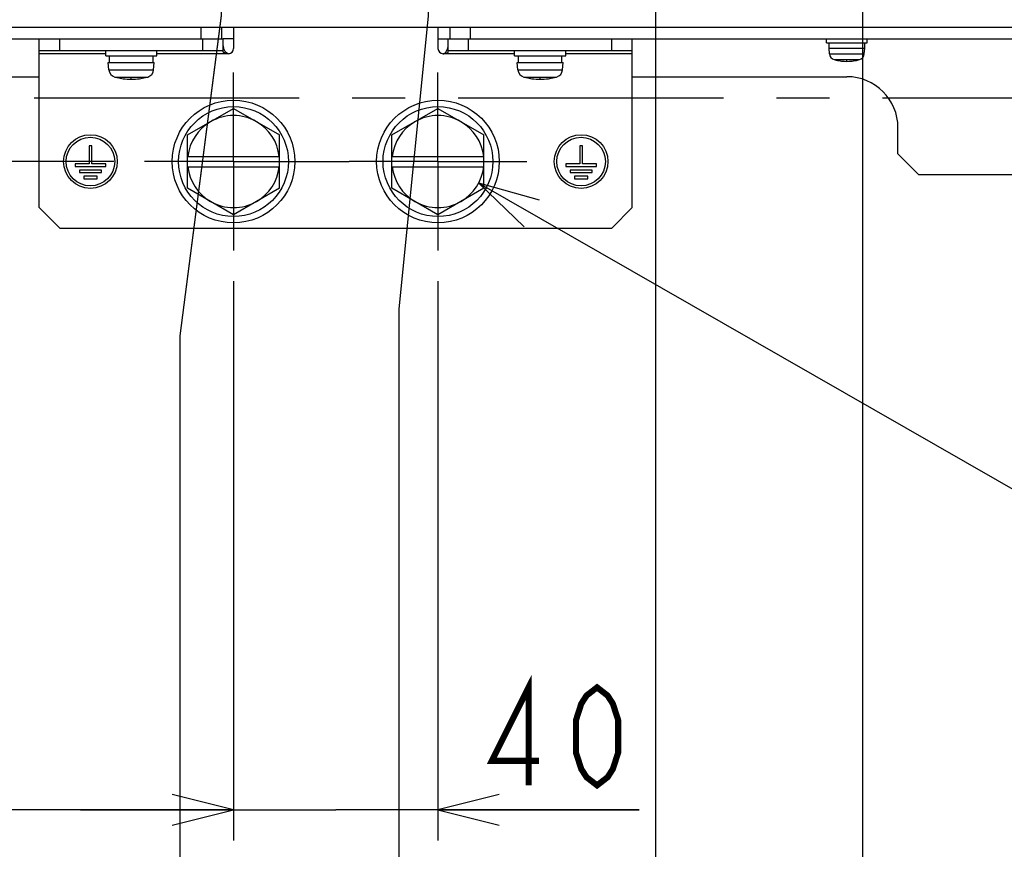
# Model space of a CAD drawing. Extents: x 33 to 410, y 33 to 287.
# Tile 64 of 90: x 293 to 326, y 146 to 173. Entities that reach past the tile are written whole.
import ezdxf

# ---------------------------------------------------------------- set-up
doc = ezdxf.new("R2010")
doc.units = 0
doc.header["$LTSCALE"] = 23.1
doc.linetypes.add('CENTER', pattern=[0.6, 0.375, -0.075, 0.075, -0.075])
doc.layers.get('0').update_dxf_attribs({"linetype": 'CONTINUOUS'})
for name, color, linetype in [('02___PRT_ALL_AXES', 7, 'CONTINUOUS'), ('ALL_AXIS', 7, 'CONTINUOUS'), ('ALL_CURVE', 7, 'CONTINUOUS'), ('ALL_DIM', 7, 'CONTINUOUS'), ('ALL_FEATURES', 7, 'CONTINUOUS'), ('ALL_NOTE', 7, 'CONTINUOUS')]:
    doc.layers.add(name, color=color, linetype=linetype)
doc.dimstyles.get("Standard").update_dxf_attribs({"dimtxt": 2.5, "dimasz": 2.5, "dimexe": 1.25, "dimexo": 0.625, "dimtad": 1, "dimcen": 2.5, "dimazin": 3, "dimtfac": 1, "dimtmove": 0, "dimatfit": 3})

# ---------------------------------------------------------------- blocks, each defined once
blk = doc.blocks.new('_OPEN')
at = {"color": 0, "linetype": 'BYBLOCK'}
for p, q in [((0, 0), (-1, 0.25)), ((-1, -0.25), (0, 0)), ((-1, 0), (0, 0))]:
    blk.add_line(p, q, dxfattribs=at)
blk = doc.blocks.new('*D18')
at = {"layer": 'ALL_DIM', "color": 2, "linetype": 'CONTINUOUS'}
for p, q in [((293.165, 227.575), (240.152, 227.575)), ((241.152, 227.575), (241.152, 199.118)), ((241.152, 170.661), (241.152, 199.118)), ((262.007, 170.661), (240.152, 170.661))]:
    blk.add_line(p, q, dxfattribs=at)
at = {"layer": 'ALL_DIM', "color": 2, "linetype": 'CONTINUOUS', "xscale": 2, "yscale": 2, "zscale": 2}
for p, rotation in [((241.152, 227.575), 90), ((241.152, 170.661), 270)]:
    blk.add_blockref('_OPEN', p, dxfattribs=dict(at, rotation=rotation))
blk = doc.blocks.new('*D19')
at = {"layer": 'ALL_DIM', "color": 2, "linetype": 'CONTINUOUS'}
for p, q in [((247.152, 170.661), (247.152, 175.661)), ((247.152, 175.661), (247.152, 169.618)), ((262.007, 170.661), (246.152, 170.661)), ((247.152, 152.714), (247.152, 169.618)), ((296.504, 168.574), (246.152, 168.574)), ((247.152, 168.574), (247.152, 152.714))]:
    blk.add_line(p, q, dxfattribs=at)
at = {"layer": 'ALL_DIM', "color": 2, "linetype": 'CONTINUOUS', "xscale": 2, "yscale": 2, "zscale": 2}
for p, rotation in [((247.152, 170.661), 270), ((247.152, 168.574), 90)]:
    blk.add_blockref('_OPEN', p, dxfattribs=dict(at, rotation=rotation))
blk = doc.blocks.new('*D25')
at = {"layer": 'ALL_DIM', "color": 2, "linetype": 'CONTINUOUS'}
for p, q in [((266.176, 166.386), (266.176, 146.397)), ((300.411, 164.671), (300.411, 146.397)), ((266.176, 147.397), (283.294, 147.397)), ((300.411, 147.397), (283.294, 147.397))]:
    blk.add_line(p, q, dxfattribs=at)
at = {"layer": 'ALL_DIM', "color": 2, "linetype": 'CONTINUOUS', "xscale": 2, "yscale": 2, "zscale": 2, "rotation": 180}
blk.add_blockref('_OPEN', (266.176, 147.397), dxfattribs=at)
at = {"layer": 'ALL_DIM', "color": 2, "linetype": 'CONTINUOUS', "xscale": 2, "yscale": 2, "zscale": 2}
blk.add_blockref('_OPEN', (300.411, 147.397), dxfattribs=at)
blk = doc.blocks.new('*D26')
at = {"layer": 'ALL_DIM', "color": 2, "linetype": 'CONTINUOUS'}
for p, q in [((300.411, 164.667), (300.411, 146.397)), ((307.091, 164.667), (307.091, 146.397)), ((300.411, 147.397), (295.411, 147.397)), ((295.411, 147.397), (303.751, 147.397)), ((313.665, 147.397), (303.751, 147.397)), ((307.091, 147.397), (313.665, 147.397))]:
    blk.add_line(p, q, dxfattribs=at)
at = {"layer": 'ALL_DIM', "color": 2, "linetype": 'CONTINUOUS', "xscale": 2, "yscale": 2, "zscale": 2}
blk.add_blockref('_OPEN', (300.411, 147.397), dxfattribs=at)
at = {"layer": 'ALL_DIM', "color": 2, "linetype": 'CONTINUOUS', "xscale": 2, "yscale": 2, "zscale": 2, "rotation": 180}
blk.add_blockref('_OPEN', (307.091, 147.397), dxfattribs=at)
blk = doc.blocks.new('*D27')
at = {"layer": 'ALL_DIM', "color": 2, "linetype": 'CONTINUOUS'}
for p, q in [((300.002, 182.545), (300.002, 173.348)), ((300.002, 173.348), (298.652, 162.879)), ((266.176, 166.492), (266.176, 140.397)), ((298.652, 162.879), (298.652, 140.397)), ((266.176, 141.397), (282.414, 141.397)), ((298.652, 141.397), (282.414, 141.397))]:
    blk.add_line(p, q, dxfattribs=at)
at = {"layer": 'ALL_DIM', "color": 2, "linetype": 'CONTINUOUS', "xscale": 2, "yscale": 2, "zscale": 2, "rotation": 180}
blk.add_blockref('_OPEN', (266.176, 141.397), dxfattribs=at)
at = {"layer": 'ALL_DIM', "color": 2, "linetype": 'CONTINUOUS', "xscale": 2, "yscale": 2, "zscale": 2}
blk.add_blockref('_OPEN', (298.652, 141.397), dxfattribs=at)
blk = doc.blocks.new('*D28')
at = {"layer": 'ALL_DIM', "color": 2, "linetype": 'CONTINUOUS'}
for p, q in [((300.002, 182.545), (300.002, 173.331)), ((306.766, 182.545), (306.766, 173.322)), ((300.002, 173.331), (298.652, 162.877)), ((306.766, 173.322), (305.807, 163.764)), ((305.807, 163.764), (305.807, 140.397)), ((298.652, 162.877), (298.652, 140.397)), ((298.652, 141.397), (293.652, 141.397)), ((293.652, 141.397), (302.229, 141.397)), ((317.719, 141.397), (302.229, 141.397)), ((305.807, 141.397), (317.719, 141.397))]:
    blk.add_line(p, q, dxfattribs=at)
at = {"layer": 'ALL_DIM', "color": 2, "linetype": 'CONTINUOUS', "xscale": 2, "yscale": 2, "zscale": 2}
blk.add_blockref('_OPEN', (298.652, 141.397), dxfattribs=at)
at = {"layer": 'ALL_DIM', "color": 2, "linetype": 'CONTINUOUS', "xscale": 2, "yscale": 2, "zscale": 2, "rotation": 180}
blk.add_blockref('_OPEN', (305.807, 141.397), dxfattribs=at)
blk = doc.blocks.new('*D29')
at = {"layer": 'ALL_DIM', "color": 2, "linetype": 'CONTINUOUS'}
for p, q in [((300.423, 183.545), (360.125, 183.545)), ((359.125, 183.545), (359.125, 177.103)), ((359.125, 170.661), (359.125, 177.103)), ((344.936, 170.661), (360.125, 170.661))]:
    blk.add_line(p, q, dxfattribs=at)
at = {"layer": 'ALL_DIM', "color": 2, "linetype": 'CONTINUOUS', "xscale": 2, "yscale": 2, "zscale": 2}
for p, rotation in [((359.125, 183.545), 90), ((359.125, 170.661), 270)]:
    blk.add_blockref('_OPEN', p, dxfattribs=dict(at, rotation=rotation))
blk = doc.blocks.new('*D31')
at = {"layer": 'ALL_DIM', "color": 2, "linetype": 'CONTINUOUS'}
for p, q in [((314.197, 182.545), (314.197, 145.676)), ((266.176, 166.492), (266.176, 134.397)), ((314.197, 140.838), (314.197, 134.397)), ((266.176, 135.397), (290.187, 135.397)), ((314.197, 135.397), (290.187, 135.397))]:
    blk.add_line(p, q, dxfattribs=at)
at = {"layer": 'ALL_DIM', "color": 2, "linetype": 'CONTINUOUS', "xscale": 2, "yscale": 2, "zscale": 2, "rotation": 180}
blk.add_blockref('_OPEN', (266.176, 135.397), dxfattribs=at)
at = {"layer": 'ALL_DIM', "color": 2, "linetype": 'CONTINUOUS', "xscale": 2, "yscale": 2, "zscale": 2}
blk.add_blockref('_OPEN', (314.197, 135.397), dxfattribs=at)
blk = doc.blocks.new('*D32')
at = {"layer": 'ALL_DIM', "color": 2, "linetype": 'CONTINUOUS'}
for p, q in [((320.961, 182.545), (320.961, 134.397)), ((314.197, 140), (314.197, 134.397)), ((314.197, 135.397), (309.197, 135.397)), ((309.197, 135.397), (317.579, 135.397)), ((332.984, 135.397), (317.579, 135.397)), ((320.961, 135.397), (332.984, 135.397))]:
    blk.add_line(p, q, dxfattribs=at)
at = {"layer": 'ALL_DIM', "color": 2, "linetype": 'CONTINUOUS', "xscale": 2, "yscale": 2, "zscale": 2}
blk.add_blockref('_OPEN', (314.197, 135.397), dxfattribs=at)
at = {"layer": 'ALL_DIM', "color": 2, "linetype": 'CONTINUOUS', "xscale": 2, "yscale": 2, "zscale": 2, "rotation": 180}
blk.add_blockref('_OPEN', (320.961, 135.397), dxfattribs=at)
blk = doc.blocks.new('*D33')
at = {"layer": 'ALL_DIM', "color": 2, "linetype": 'CONTINUOUS'}
for p, q in [((328.392, 182.545), (328.392, 139.971)), ((335.156, 182.545), (335.156, 128.397)), ((328.392, 134.572), (328.392, 128.397)), ((328.392, 129.397), (323.392, 129.397)), ((323.392, 129.397), (331.774, 129.397)), ((346.783, 129.397), (331.774, 129.397)), ((335.156, 129.397), (346.783, 129.397))]:
    blk.add_line(p, q, dxfattribs=at)
at = {"layer": 'ALL_DIM', "color": 2, "linetype": 'CONTINUOUS', "xscale": 2, "yscale": 2, "zscale": 2}
blk.add_blockref('_OPEN', (328.392, 129.397), dxfattribs=at)
at = {"layer": 'ALL_DIM', "color": 2, "linetype": 'CONTINUOUS', "xscale": 2, "yscale": 2, "zscale": 2, "rotation": 180}
blk.add_blockref('_OPEN', (335.156, 129.397), dxfattribs=at)
blk = doc.blocks.new('*D34')
at = {"layer": 'ALL_DIM', "color": 2, "linetype": 'CONTINUOUS'}
for p, q in [((266.176, 166.492), (266.176, 128.397)), ((328.392, 134), (328.392, 128.397)), ((266.176, 129.397), (297.284, 129.397)), ((328.392, 129.397), (297.284, 129.397))]:
    blk.add_line(p, q, dxfattribs=at)
at = {"layer": 'ALL_DIM', "color": 2, "linetype": 'CONTINUOUS', "xscale": 2, "yscale": 2, "zscale": 2, "rotation": 180}
blk.add_blockref('_OPEN', (266.176, 129.397), dxfattribs=at)
at = {"layer": 'ALL_DIM', "color": 2, "linetype": 'CONTINUOUS', "xscale": 2, "yscale": 2, "zscale": 2}
blk.add_blockref('_OPEN', (328.392, 129.397), dxfattribs=at)

msp = doc.modelspace()

# ---------------------------------------------------------------- linework, layer by layer
at = {"layer": '02___PRT_ALL_AXES', "color": 7, "linetype": 'CENTER'}
msp.add_line((266.176, 170.661), (338.157, 170.661), dxfattribs=at)
at = {"layer": 'ALL_AXIS', "color": 7, "linetype": 'CONTINUOUS'}
for p, q in [((319.783, 172.448), (319.783, 172.582)), ((319.783, 172.448), (321.119, 172.448)), ((319.867, 172.281), (319.867, 172.448)), ((321.036, 172.281), (321.036, 172.448)), ((321.119, 172.448), (321.119, 172.582)), ((296.236, 172.031), (296.236, 172.198)), ((297.906, 172.031), (297.906, 172.198)), ((309.596, 172.031), (309.596, 172.198)), ((311.266, 172.031), (311.266, 172.198)), ((319.867, 172.281), (321.036, 172.281)), ((319.883, 172.094), (319.867, 172.281)), ((321.019, 172.094), (321.036, 172.281)), ((296.236, 172.031), (297.906, 172.031)), ((296.32, 171.814), (297.822, 171.814)), ((296.341, 171.57), (296.32, 171.814)), ((296.361, 171.814), (296.361, 172.031)), ((297.781, 171.814), (297.781, 172.031)), ((297.801, 171.57), (297.823, 171.814)), ((309.596, 172.031), (311.266, 172.031)), ((309.68, 171.814), (311.182, 171.814)), ((309.701, 171.57), (309.68, 171.814)), ((309.721, 171.814), (309.721, 172.031)), ((311.141, 171.814), (311.141, 172.031)), ((311.161, 171.57), (311.183, 171.814)), ((298.908, 169.442), (300.411, 170.309)), ((300.411, 170.309), (301.914, 169.442)), ((305.588, 169.442), (307.091, 170.309)), ((307.091, 170.309), (308.594, 169.442)), ((295.777, 169.092), (295.693, 169.092)), ((295.693, 169.092), (295.693, 168.499)), ((295.777, 168.499), (295.777, 169.092)), ((311.809, 169.092), (311.725, 169.092)), ((311.725, 169.092), (311.725, 168.499)), ((311.809, 168.499), (311.809, 169.092)), ((295.693, 168.499), (295.234, 168.499)), ((295.234, 168.499), (295.234, 168.415)), ((295.234, 168.415), (296.236, 168.415)), ((296.094, 168.298), (295.376, 168.298)), ((295.376, 168.298), (295.376, 168.215)), ((296.236, 168.499), (295.777, 168.499)), ((296.094, 168.215), (296.094, 168.298)), ((296.236, 168.415), (296.236, 168.499)), ((311.725, 168.499), (311.266, 168.499)), ((311.266, 168.499), (311.266, 168.415)), ((311.266, 168.415), (312.268, 168.415)), ((312.126, 168.298), (311.408, 168.298)), ((311.408, 168.298), (311.408, 168.215)), ((312.268, 168.499), (311.809, 168.499)), ((312.126, 168.215), (312.126, 168.298)), ((312.268, 168.415), (312.268, 168.499)), ((295.376, 168.215), (296.094, 168.215)), ((295.952, 168.098), (295.518, 168.098)), ((295.518, 168.098), (295.518, 168.014)), ((295.518, 168.014), (295.952, 168.014)), ((295.952, 168.014), (295.952, 168.098)), ((311.408, 168.215), (312.126, 168.215)), ((311.984, 168.098), (311.55, 168.098)), ((311.55, 168.098), (311.55, 168.014)), ((311.55, 168.014), (311.984, 168.014)), ((311.984, 168.014), (311.984, 168.098)), ((300.411, 166.838), (298.908, 167.706)), ((301.914, 167.706), (300.411, 166.838)), ((307.091, 166.838), (305.588, 167.706)), ((308.594, 167.706), (307.091, 166.838))]:
    msp.add_line(p, q, dxfattribs=at)
at = {"layer": 'ALL_AXIS', "color": 9, "linetype": 'CONTINUOUS'}
for p, q in [((319.883, 172.094), (321.019, 172.094)), ((320.04, 171.904), (320.862, 171.904)), ((296.341, 171.57), (297.801, 171.57)), ((309.701, 171.57), (311.161, 171.57)), ((296.536, 171.335), (297.606, 171.335)), ((309.896, 171.335), (310.966, 171.335))]:
    msp.add_line(p, q, dxfattribs=at)
at = {"layer": 'ALL_AXIS', "color": 7, "linetype": 'CENTER'}
for p, q in [((300.411, 168.574), (300.411, 171.481)), ((307.091, 168.574), (307.091, 171.481)), ((300.411, 168.574), (297.504, 168.574)), ((300.411, 168.574), (304.184, 168.574)), ((300.411, 168.574), (300.411, 165.667)), ((307.091, 168.574), (304.184, 168.574)), ((307.091, 168.574), (309.998, 168.574)), ((307.091, 168.574), (307.091, 165.667))]:
    msp.add_line(p, q, dxfattribs=at)
at = {"layer": 'ALL_AXIS', "color": 7, "linetype": 'CONTINUOUS'}
for centre, radius in [((300.411, 168.574), 2.004), ((307.091, 168.574), 2.004), ((300.411, 168.574), 1.795), ((307.091, 168.574), 1.795), ((295.735, 168.574), 0.877), ((295.735, 168.574), 0.793), ((311.767, 168.574), 0.877), ((311.767, 168.574), 0.793)]:
    msp.add_circle(centre, radius, dxfattribs=at)
for centre, radius, start, end in [((320.099, 172.113), 0.217, 185, 254.1191), ((320.451, 173.35), 1.503, 254.1191, 285.8809), ((320.803, 172.113), 0.217, 285.8809, 355), ((296.607, 171.593), 0.267, 185, 254.506), ((297.535, 171.593), 0.267, 285.494, 355), ((309.967, 171.593), 0.267, 185, 254.506), ((310.895, 171.593), 0.267, 285.494, 355), ((297.071, 173.267), 2.004, 254.506, 285.494), ((310.431, 173.267), 2.004, 254.506, 285.494), ((300.411, 168.574), 1.503, 60, 120), ((307.091, 168.574), 1.503, 60, 120), ((300.411, 168.574), 1.503, 240, 300), ((307.091, 168.574), 1.503, 240, 300)]:
    msp.add_arc(centre, radius, start, end, dxfattribs=at)
at = {"layer": 'ALL_CURVE', "color": 40, "linetype": 'CONTINUOUS'}
for p, q in [((320.451, 171.847), (320.451, 171.888)), ((297.071, 171.263), (297.071, 171.305)), ((310.431, 171.263), (310.431, 171.305))]:
    msp.add_line(p, q, dxfattribs=at)
for centre, radius, start, end in [((320.451, 173.35), 1.503, 256.5066, 283.4934), ((297.071, 173.267), 2.004, 258.2193, 281.7807), ((310.431, 173.267), 2.004, 258.2193, 281.7807)]:
    msp.add_arc(centre, radius, start, end, dxfattribs=at)
at = {"layer": 'ALL_DIM', "color": 2, "linetype": 'CONTINUOUS', "const_width": 0.2}
for points in [[(310.053, 148.197), (310.053, 151.397), (308.849, 148.997), (310.397, 148.997)], [(312.289, 148.197), (311.945, 148.463), (311.773, 148.73), (311.601, 149.263), (311.601, 150.33), (311.773, 150.863), (311.945, 151.13), (312.289, 151.397), (312.633, 151.13), (312.805, 150.863), (312.977, 150.33), (312.977, 149.263), (312.805, 148.73), (312.633, 148.463), (312.289, 148.197)]]:
    msp.add_lwpolyline(points, dxfattribs=at)
at = {"layer": 'ALL_FEATURES', "color": 3, "linetype": 'CONTINUOUS'}
for p, q in [((267.379, 172.966), (340.124, 172.966)), ((300.027, 172.582), (300.077, 172.582)), ((307.425, 172.582), (307.475, 172.582)), ((287.051, 171.346), (294.065, 171.346)), ((313.437, 171.346), (320.451, 171.346)), ((322.121, 168.824), (322.121, 169.676)), ((322.121, 168.824), (322.789, 168.156)), ((322.789, 168.156), (339.489, 168.156))]:
    msp.add_line(p, q, dxfattribs=at)
at = {"layer": 'ALL_FEATURES', "color": 7, "linetype": 'CONTINUOUS'}
for p, q in [((299.359, 172.582), (299.359, 172.966)), ((300.027, 172.582), (300.027, 172.966)), ((300.411, 172.966), (300.411, 172.265)), ((307.091, 172.966), (307.091, 172.265)), ((307.475, 172.966), (307.475, 172.582)), ((308.143, 172.966), (308.143, 172.582)), ((262.035, 172.582), (300.027, 172.582)), ((294.065, 167.071), (294.065, 172.582)), ((294.733, 172.198), (294.733, 172.582)), ((299.409, 172.198), (299.409, 172.582)), ((300.411, 172.582), (300.077, 172.582)), ((300.077, 172.159), (300.077, 172.582)), ((307.091, 172.582), (307.425, 172.582)), ((307.425, 172.159), (307.425, 172.582)), ((307.475, 172.582), (345.468, 172.582)), ((308.093, 172.198), (308.093, 172.582)), ((312.769, 172.198), (312.769, 172.582)), ((313.437, 167.071), (313.437, 172.582)), ((294.065, 172.198), (300.077, 172.198)), ((307.425, 172.198), (313.437, 172.198)), ((298.908, 167.706), (298.908, 169.442)), ((301.914, 167.706), (301.914, 169.442)), ((305.588, 167.706), (305.588, 169.442)), ((308.594, 167.706), (308.594, 169.442)), ((298.908, 168.741), (301.914, 168.741)), ((305.588, 168.741), (308.594, 168.741)), ((298.908, 168.407), (301.914, 168.407)), ((305.588, 168.407), (308.594, 168.407)), ((294.065, 167.071), (294.733, 166.403)), ((312.769, 166.403), (313.437, 167.071)), ((294.733, 166.403), (312.769, 166.403))]:
    msp.add_line(p, q, dxfattribs=at)
at = {"layer": 'ALL_FEATURES', "color": 9, "linetype": 'CONTINUOUS'}
for p, q in [((296.236, 172.098), (294.065, 172.098)), ((300.244, 172.098), (297.906, 172.098)), ((309.596, 172.098), (307.258, 172.098)), ((313.437, 172.098), (311.266, 172.098))]:
    msp.add_line(p, q, dxfattribs=at)
at = {"layer": 'ALL_FEATURES', "color": 3, "linetype": 'CONTINUOUS'}
for points in [[(300.108, 172.23), (300.092, 172.281), (300.081, 172.336), (300.077, 172.394)], [(300.244, 172.098), (300.213, 172.103), (300.182, 172.121), (300.153, 172.149), (300.128, 172.186), (300.108, 172.23)], [(307.258, 172.098), (307.289, 172.103), (307.321, 172.121), (307.349, 172.149), (307.374, 172.186), (307.394, 172.23)], [(307.394, 172.23), (307.41, 172.281), (307.421, 172.336), (307.425, 172.394)]]:
    msp.add_lwpolyline(points, dxfattribs=at)
at = {"layer": 'ALL_FEATURES', "color": 7, "linetype": 'CONTINUOUS'}
for points in [[(300.244, 172.098), (300.217, 172.098), (300.192, 172.101), (300.169, 172.105), (300.149, 172.109), (300.13, 172.115), (300.114, 172.122), (300.099, 172.13), (300.088, 172.139), (300.08, 172.149), (300.077, 172.159)], [(307.258, 172.098), (307.285, 172.098), (307.31, 172.101), (307.333, 172.105), (307.354, 172.109), (307.372, 172.115), (307.389, 172.122), (307.403, 172.13), (307.415, 172.139), (307.422, 172.149), (307.425, 172.159)]]:
    msp.add_lwpolyline(points, dxfattribs=at)
for centre, radius, start, end in [((300.244, 172.265), 0.167, 270, 360), ((307.258, 172.265), 0.167, 180, 270), ((300.411, 168.574), 1.503, 120, 173.6206), ((300.411, 168.574), 1.503, 6.3794, 60), ((307.091, 168.574), 1.503, 120, 173.6206), ((307.091, 168.574), 1.503, 6.3794, 60), ((300.411, 168.574), 1.503, 186.3794, 240), ((300.411, 168.574), 1.503, 300, 353.6206), ((307.091, 168.574), 1.503, 186.3794, 240), ((307.091, 168.574), 1.503, 300, 353.6206)]:
    msp.add_arc(centre, radius, start, end, dxfattribs=at)
at = {"layer": 'ALL_FEATURES', "color": 3, "linetype": 'CONTINUOUS'}
msp.add_arc((320.451, 169.676), 1.67, 0, 90, dxfattribs=at)
at = {"layer": 'ALL_NOTE', "color": 2, "linetype": 'CONTINUOUS'}
msp.add_line((308.421, 167.873), (344.158, 147.397), dxfattribs=at)
msp.add_lwpolyline([(310.404, 167.312), (308.421, 167.873), (309.907, 166.445)], dxfattribs=at)

# ---------------------------------------------------------------- dimensions: what is measured, and where the dimension line sits
at = {"layer": 'ALL_DIM', "color": 2, "linetype": 'CONTINUOUS'}
for base, p1, p2, angle, picture, middle in [((241.152, 227.575), (263.007, 170.661), (294.165, 227.575), 90, '*D18', (241.152, 192.238)), ((359.125, 183.545), (343.936, 170.661), (299.423, 183.545), 90, '*D29', (359.125, 171.599)), ((314.197, 135.397), (320.961, 183.545), (314.197, 141), 180, '*D32', (321.976, 135.397)), ((247.152, 168.574), (263.007, 170.661), (297.504, 168.574), 270, '*D19', (247.152, 152.714))]:
    dim = msp.add_linear_dim(base=base, p1=p1, p2=p2, angle=angle, dimstyle='Standard', dxfattribs=at)
    dim.commit()
    dim.dimension.update_dxf_attribs({"geometry": picture, "text_midpoint": middle, "dimtype": 128})
for base, p1, p2, picture, middle in [((300.002, 141.397), (266.176, 167.492), (300.002, 183.545), '*D27', (275.534, 141.397)), ((314.197, 135.397), (266.176, 167.492), (314.197, 183.545), '*D31', (283.307, 135.397)), ((306.766, 141.397), (300.002, 183.545), (306.766, 183.545), '*D28', (306.711, 141.397)), ((335.156, 129.397), (328.392, 183.545), (335.156, 183.545), '*D33', (335.775, 129.397)), ((328.392, 129.397), (266.176, 167.492), (328.392, 135), '*D34', (290.404, 129.397)), ((300.411151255, 147.396803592), (266.176151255, 167.386047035), (300.411151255, 165.67073528), '*D25', (279.165651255, 147.396803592)), ((307.091, 147.397), (300.411, 165.667), (307.091, 165.667), '*D26', (308.161, 147.397))]:
    dim = msp.add_linear_dim(base=base, p1=p1, p2=p2, dimstyle='Standard', dxfattribs=at)
    dim.commit()
    dim.dimension.update_dxf_attribs({"geometry": picture, "text_midpoint": middle, "dimtype": 128})

doc.saveas('drawing.dxf')
